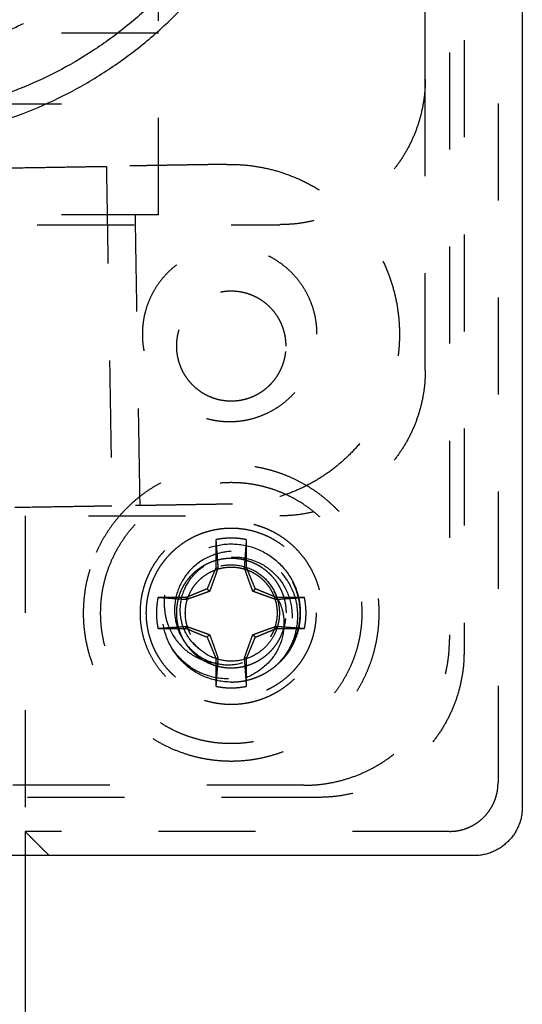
# Model space of a CAD drawing. Header units: millimetres. Extents: x -792 to 4548, y -647 to 5705.
# Tile 46 of 54: x -623 to -613, y 3027 to 3047. Entities that reach past the tile are written whole.
import ezdxf

# ---------------------------------------------------------------- set-up
doc = ezdxf.new("R2010")
doc.units = ezdxf.units.MM
doc.linetypes.add('Hidden', pattern=[4, 2, -2])
doc.layers.add('Make2D$Hidden$Curves', color=7, linetype='Hidden', true_color=0x8c8c8c)
doc.layers.add('Make2D$Visible$Curves', color=7, linetype='Continuous', true_color=0x000000)

msp = doc.modelspace()

# ---------------------------------------------------------------- linework, layer by layer
at = {"layer": 'Make2D$Hidden$Curves', "color": 253, "lineweight": -3, "true_color": 0xa0a0a0}
for points, degree in [([(-613.247, 3213.516), (-613.247, 3122.516), (-613.247, 3031.516)], 2), ([(-613.947, 3210.816), (-613.947, 3122.516), (-613.947, 3034.216)], 2), ([(-614.247, 3210.566), (-614.247, 3122.516), (-614.247, 3034.466)], 2), ([(-614.747, 3046.016), (-614.747, 3056.666), (-614.747, 3067.316)], 2), ([(-620.247, 3043.216), (-620.247, 3048.466), (-620.247, 3053.716)], 2), ([(-620.247, 3046.963), (-626.247, 3046.963), (-632.247, 3046.963)], 2), ([(-614.747, 3040.016), (-614.747, 3043.016), (-614.747, 3046.016)], 2), ([(-632.247, 3045.506), (-626.247, 3045.506), (-620.247, 3045.506)], 2), ([(-618.836, 3044.259), (-620.078, 3044.239), (-621.32, 3044.218)], 2), ([(-621.32, 3044.218), (-621.263, 3040.719), (-621.206, 3037.219)], 2), ([(-620.625, 3037.229), (-620.682, 3040.728), (-620.739, 3044.228)], 2), ([(-620.247, 3043.216), (-626.247, 3043.216), (-632.247, 3043.216)], 2), ([(-634.747, 3043.016), (-626.247, 3043.016), (-617.747, 3043.016)], 2), ([(-618.722, 3037.26), (-619.964, 3037.239), (-621.206, 3037.219)], 2), ([(-633.69, 3037.016), (-625.718, 3037.016), (-617.747, 3037.016)], 2), ([(-622.997, 3037.016), (-622.997, 3033.766), (-622.997, 3030.516)], 2), ([(-619.063, 3036.525), (-619.063, 3036.238), (-619.063, 3035.95)], 2), ([(-618.43, 3035.95), (-618.43, 3036.238), (-618.43, 3036.525)], 2), ([(-619.063, 3035.95), (-619.154, 3035.732), (-619.244, 3035.513)], 2), ([(-619.063, 3035.95), (-619.042, 3035.946), (-619.021, 3035.941)], 2), ([(-618.43, 3035.95), (-618.451, 3035.946), (-618.472, 3035.941)], 2), ([(-618.249, 3035.513), (-618.34, 3035.732), (-618.43, 3035.95)], 2), ([(-619.244, 3035.513), (-619.463, 3035.423), (-619.681, 3035.332)], 2), ([(-619.244, 3035.513), (-619.219, 3035.488), (-619.193, 3035.462)], 2), ([(-618.249, 3035.513), (-618.275, 3035.488), (-618.3, 3035.462)], 2), ([(-617.812, 3035.332), (-618.031, 3035.423), (-618.249, 3035.513)], 2), ([(-617.808, 3035.339), (-617.823, 3035.382), (-617.841, 3035.425), (-617.862, 3035.466)], 3), ([(-617.808, 3035.339), (-617.823, 3035.382), (-617.841, 3035.425), (-617.862, 3035.466)], 3), ([(-617.808, 3035.339), (-617.823, 3035.383), (-617.841, 3035.425), (-617.862, 3035.466)], 3), ([(-617.862, 3035.466), (-617.841, 3035.425), (-617.823, 3035.383), (-617.808, 3035.339)], 3), ([(-617.862, 3035.466), (-617.841, 3035.425), (-617.823, 3035.382), (-617.808, 3035.339)], 3), ([(-619.681, 3035.332), (-619.969, 3035.332), (-620.256, 3035.332)], 2), ([(-619.681, 3035.332), (-619.677, 3035.311), (-619.673, 3035.29)], 2), ([(-617.812, 3035.332), (-617.817, 3035.311), (-617.821, 3035.29)], 2), ([(-617.237, 3035.332), (-617.525, 3035.332), (-617.812, 3035.332)], 2), ([(-620.256, 3034.699), (-619.969, 3034.699), (-619.681, 3034.699)], 2), ([(-619.681, 3034.699), (-619.677, 3034.72), (-619.673, 3034.741)], 2), ([(-619.681, 3034.699), (-619.463, 3034.608), (-619.244, 3034.518)], 2), ([(-618.249, 3034.518), (-618.031, 3034.608), (-617.812, 3034.699)], 2), ([(-617.812, 3034.699), (-617.817, 3034.72), (-617.821, 3034.741)], 2), ([(-617.812, 3034.699), (-617.525, 3034.699), (-617.237, 3034.699)], 2), ([(-619.244, 3034.518), (-619.219, 3034.544), (-619.193, 3034.569)], 2), ([(-619.244, 3034.518), (-619.154, 3034.3), (-619.063, 3034.081)], 2), ([(-618.43, 3034.081), (-618.34, 3034.3), (-618.249, 3034.518)], 2), ([(-618.249, 3034.518), (-618.275, 3034.544), (-618.3, 3034.569)], 2), ([(-619.063, 3034.081), (-619.042, 3034.086), (-619.021, 3034.09)], 2), ([(-619.063, 3034.081), (-619.063, 3033.794), (-619.063, 3033.506)], 2), ([(-618.43, 3034.081), (-618.451, 3034.086), (-618.472, 3034.09)], 2), ([(-618.43, 3033.506), (-618.43, 3033.794), (-618.43, 3034.081)], 2), ([(-617.247, 3031.466), (-626.247, 3031.466), (-635.247, 3031.466)], 2), ([(-616.947, 3031.216), (-619.972, 3031.216), (-622.997, 3031.216)], 2), ([(-622.497, 3030.016), (-622.747, 3030.266), (-622.997, 3030.516)], 2), ([(-622.997, 3030.516), (-622.997, 3030.266), (-622.997, 3030.016)], 2), ([(-614.247, 3030.516), (-618.622, 3030.516), (-622.997, 3030.516)], 2)]:
    msp.add_open_spline(points, degree=degree, dxfattribs=at)
for points, weights, knots in [([(-622.675, 3060.082), (-626.929, 3062.469), (-630.762, 3059.452), (-634.595, 3056.435), (-633.274, 3051.739), (-631.953, 3047.044), (-627.11, 3046.467), (-622.266, 3045.89), (-619.88, 3050.144)], [1, 0.831469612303, 1, 0.831469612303, 1, 0.831469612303, 1, 0.831469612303, 1], [-34.40044, -34.40044, -34.40044, -25.80033, -25.80033, -17.20022, -17.20022, -8.60011, -8.60011, 0, 0, 0]), ([(-633.247, 3053.716), (-633.247, 3060.716), (-626.247, 3060.716), (-619.247, 3060.716), (-619.247, 3053.716), (-619.247, 3046.716), (-626.247, 3046.716), (-633.247, 3046.716), (-633.247, 3053.716)], [1, 0.707106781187, 1, 0.707106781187, 1, 0.707106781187, 1, 0.707106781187, 1], [-43.982297, -43.982297, -43.982297, -32.986723, -32.986723, -21.991149, -21.991149, -10.995574, -10.995574, 0, 0, 0]), ([(-631.319, 3044.056), (-630.496, 3044.069), (-626.32, 3044.137), (-622.143, 3044.205), (-621.32, 3044.218)], [1, 0.773646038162, 1, 0.773646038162, 1], [-13.998906, -13.998906, -13.998906, -6.999453, -6.999453, 0, 0, 0]), ([(-618.836, 3044.259), (-615.336, 3044.316), (-615.279, 3040.816), (-615.222, 3037.317), (-618.722, 3037.26)], [1, 0.707106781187, 1, 0.707106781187, 1], [0, 0, 0, 5.497787, 5.497787, 10.995574, 10.995574, 10.995574]), ([(-616.979, 3040.759), (-616.979, 3038.959), (-618.779, 3038.959), (-620.579, 3038.959), (-620.579, 3040.759), (-620.579, 3042.559), (-618.779, 3042.559), (-616.979, 3042.559), (-616.979, 3040.759)], [1, 0.707106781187, 1, 0.707106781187, 1, 0.707106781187, 1, 0.707106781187, 1], [-11.309734, -11.309734, -11.309734, -8.4823, -8.4823, -5.654867, -5.654867, -2.827433, -2.827433, 0, 0, 0]), ([(-617.616, 3040.516), (-617.616, 3041.489), (-618.579, 3041.633), (-619.541, 3041.778), (-619.827, 3040.848)], [1, 0.757810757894, 1, 0.757810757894, 1], [-4.989344, -4.989344, -4.989344, -3.382407, -3.382407, -1.775471, -1.775471, -1.775471]), ([(-619.079, 3039.435), (-618.534, 3039.268), (-618.075, 3039.607), (-617.616, 3039.945), (-617.616, 3040.516)], [1, 0.892809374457, 1, 0.892809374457, 1], [-2.112541, -2.112541, -2.112541, -1.05627, -1.05627, 0, 0, 0]), ([(-619.643, 3032.1), (-617.695, 3031.502), (-616.396, 3033.072), (-615.098, 3034.643), (-616.052, 3036.443), (-617.006, 3038.244), (-619.034, 3038.052), (-621.063, 3037.86), (-621.662, 3035.912)], [1, 0.831469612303, 1, 0.831469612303, 1, 0.831469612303, 1, 0.831469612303, 1], [-14.372786, -14.372786, -14.372786, -10.77959, -10.77959, -7.186393, -7.186393, -3.593197, -3.593197, 0, 0, 0]), ([(-618.747, 3037.708), (-616.948, 3037.708), (-616.259, 3036.046), (-615.571, 3034.384), (-616.843, 3033.112), (-618.115, 3031.84), (-619.777, 3032.528), (-621.439, 3033.217), (-621.439, 3035.016)], [1, 0.831469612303, 1, 0.831469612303, 1, 0.831469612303, 1, 0.831469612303, 1], [-12.687636, -12.687636, -12.687636, -9.515727, -9.515727, -6.343818, -6.343818, -3.171909, -3.171909, 0, 0, 0]), ([(-621.206, 3037.219), (-622.029, 3037.206), (-626.206, 3037.138), (-630.382, 3037.07), (-631.205, 3037.057)], [1, 0.773646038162, 1, 0.773646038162, 1], [-13.998906, -13.998906, -13.998906, -6.999453, -6.999453, 0, 0, 0]), ([(-619.299, 3033.218), (-618.098, 3032.849), (-617.298, 3033.817), (-616.497, 3034.786), (-617.085, 3035.896), (-617.673, 3037.006), (-618.924, 3036.888), (-620.175, 3036.769), (-620.544, 3035.568)], [1, 0.831469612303, 1, 0.831469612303, 1, 0.831469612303, 1, 0.831469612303, 1], [-8.860705, -8.860705, -8.860705, -6.645529, -6.645529, -4.430352, -4.430352, -2.215176, -2.215176, 0, 0, 0]), ([(-619.541, 3036.575), (-619.041, 3036.83), (-618.487, 3036.746), (-616.997, 3036.522), (-616.997, 3035.016)], [0.880707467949, 0.893677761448, 1, 0.757810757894, 1], [-3.580183, -3.580183, -3.580183, -2.487958, -2.487958, 0, 0, 0]), ([(-618.472, 3035.941), (-618.471, 3035.964), (-618.454, 3036.2), (-618.43, 3036.525)], [2.53102474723, 2.48325357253, 2.07523831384, 1.68801148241], [0, 0, 0, 0.0898621, 0.7596503, 0.7596503, 0.7596503]), ([(-618.747, 3035.962), (-618.115, 3035.962), (-617.873, 3035.378), (-617.631, 3034.794), (-618.078, 3034.347), (-618.525, 3033.9), (-619.109, 3034.142), (-619.693, 3034.383), (-619.693, 3035.016)], [1, 0.831469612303, 1, 0.831469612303, 1, 0.831469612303, 1, 0.831469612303, 1], [0, 0, 0, 1.114657, 1.114657, 2.229313, 2.229313, 3.34397, 3.34397, 4.458627, 4.458627, 4.458627]), ([(-619.673, 3035.29), (-619.695, 3035.292), (-619.931, 3035.309), (-620.256, 3035.332)], [2.53102474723, 2.48325357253, 2.07523831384, 1.68801148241], [0, 0, 0, 0.0898621, 0.7596503, 0.7596503, 0.7596503]), ([(-616.997, 3035.016), (-616.997, 3034.213), (-617.605, 3033.689), (-618.213, 3033.166), (-619.007, 3033.285), (-619.8, 3033.404), (-620.228, 3034.084), (-620.27, 3034.151), (-620.306, 3034.221)], [1, 0.90897590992, 1, 0.90897590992, 1, 0.90897590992, 1, 0.990209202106, 0.98252465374], [-10.995574, -10.995574, -10.995574, -9.49066, -9.49066, -7.985745, -7.985745, -6.48083, -6.48083, -6.318958, -6.318958, -6.318958]), ([(-619.079, 3033.935), (-618.534, 3033.768), (-618.075, 3034.107), (-617.616, 3034.445), (-617.616, 3035.016)], [1, 0.892809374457, 1, 0.892809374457, 1], [-2.112541, -2.112541, -2.112541, -1.05627, -1.05627, 0, 0, 0]), ([(-620.256, 3034.699), (-619.931, 3034.723), (-619.695, 3034.74), (-619.673, 3034.741)], [1.68801148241, 2.07523831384, 2.48325357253, 2.53102474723], [0, 0, 0, 0.6697882, 0.7596503, 0.7596503, 0.7596503]), ([(-617.821, 3034.741), (-617.798, 3034.74), (-617.562, 3034.723), (-617.237, 3034.699)], [2.53102474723, 2.48325357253, 2.07523831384, 1.68801148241], [0, 0, 0, 0.0898621, 0.7596503, 0.7596503, 0.7596503]), ([(-629.497, 3030.516), (-629.497, 3030.516), (-626.247, 3030.516), (-622.997, 3030.516), (-622.997, 3030.516)], [1, 0.707106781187, 1, 0.707106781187, 1], [-10.210176, -10.210176, -10.210176, -5.105088, -5.105088, 0, 0, 0])]:
    msp.add_rational_spline(points, weights, degree=2, knots=knots, dxfattribs=at)
for points, weights in [([(-614.747, 3046.016), (-614.747, 3043.016), (-617.747, 3043.016)], [1, 0.707106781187, 1]), ([(-619.827, 3040.848), (-620.159, 3039.767), (-619.079, 3039.435)], [1, 0.707106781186, 1]), ([(-614.747, 3040.016), (-614.747, 3037.016), (-617.747, 3037.016)], [1, 0.707106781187, 1]), ([(-621.439, 3035.016), (-621.439, 3037.708), (-618.747, 3037.708)], [1, 0.707106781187, 1]), ([(-620.419, 3035.53), (-620.202, 3036.238), (-619.541, 3036.575)], [1, 0.864133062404, 0.880707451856]), ([(-618.747, 3036.558), (-618.907, 3036.558), (-619.063, 3036.525)], [1, 0.994658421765, 1]), ([(-619.063, 3036.525), (-619.037, 3036.165), (-619.021, 3035.941)], [1.68801148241, 2.12719058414, 2.53102474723]), ([(-618.43, 3036.525), (-618.587, 3036.558), (-618.747, 3036.558)], [1, 0.994658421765, 1]), ([(-619.827, 3035.348), (-619.582, 3036.146), (-618.747, 3036.146)], [1, 0.804304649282, 1]), ([(-618.747, 3036.146), (-617.616, 3036.146), (-617.616, 3035.016)], [1, 0.707106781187, 1]), ([(-621.662, 3035.912), (-622.558, 3032.996), (-619.643, 3032.1)], [1, 0.707106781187, 1]), ([(-619.693, 3035.016), (-619.693, 3035.962), (-618.747, 3035.962)], [1, 0.707106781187, 1]), ([(-619.021, 3035.941), (-619.123, 3035.648), (-619.193, 3035.462)], [2.20660152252, 2.66665598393, 2.8585495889]), ([(-618.3, 3035.462), (-618.371, 3035.648), (-618.472, 3035.941)], [2.8585495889, 2.66665598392, 2.20660152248]), ([(-620.544, 3035.568), (-621.096, 3033.771), (-619.299, 3033.218)], [1, 0.707106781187, 1]), ([(-620.306, 3034.221), (-620.628, 3034.853), (-620.419, 3035.53)], [0.853607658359, 0.856372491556, 1]), ([(-619.193, 3035.462), (-619.379, 3035.392), (-619.673, 3035.29)], [2.8585495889, 2.66665598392, 2.20660152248]), ([(-617.821, 3035.29), (-618.115, 3035.392), (-618.3, 3035.462)], [2.20660152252, 2.66665598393, 2.8585495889]), ([(-620.256, 3035.332), (-620.289, 3035.176), (-620.289, 3035.016)], [1, 0.994658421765, 1]), ([(-619.827, 3035.348), (-620.159, 3034.267), (-619.079, 3033.935)], [1, 0.707106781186, 1]), ([(-617.808, 3035.339), (-617.672, 3034.944), (-617.859, 3034.571)], [1, 0.921841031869, 1]), ([(-617.237, 3035.332), (-617.597, 3035.306), (-617.821, 3035.29)], [1.68801148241, 2.12719058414, 2.53102474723]), ([(-617.237, 3034.699), (-617.171, 3035.016), (-617.237, 3035.332)], [1, 0.978690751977, 1]), ([(-620.289, 3035.016), (-620.289, 3034.856), (-620.256, 3034.699)], [1, 0.994658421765, 1]), ([(-617.324, 3035.016), (-617.324, 3034.434), (-617.732, 3034.019)], [1, 0.8551654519, 0.853571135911]), ([(-617.732, 3034.019), (-617.324, 3034.434), (-617.324, 3035.016)], [0.853571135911, 0.8551654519, 1]), ([(-619.673, 3034.741), (-619.379, 3034.64), (-619.193, 3034.569)], [2.20660152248, 2.66665598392, 2.8585495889]), ([(-618.3, 3034.569), (-618.115, 3034.64), (-617.821, 3034.741)], [2.8585495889, 2.66665598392, 2.20660152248]), ([(-619.193, 3034.569), (-619.123, 3034.384), (-619.021, 3034.09)], [2.8585495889, 2.66665598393, 2.20660152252]), ([(-618.472, 3034.09), (-618.371, 3034.384), (-618.3, 3034.569)], [2.20660152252, 2.66665598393, 2.8585495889]), ([(-617.247, 3031.466), (-614.247, 3031.466), (-614.247, 3034.466)], [1, 0.707106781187, 1]), ([(-619.021, 3034.09), (-619.037, 3033.866), (-619.063, 3033.506)], [2.53102474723, 2.12719058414, 1.68801148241]), ([(-618.43, 3033.506), (-618.456, 3033.866), (-618.472, 3034.09)], [1.68801148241, 2.12719058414, 2.53102474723]), ([(-613.947, 3034.216), (-613.947, 3031.216), (-616.947, 3031.216)], [1, 0.707106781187, 1]), ([(-618.747, 3033.593), (-618.15, 3033.593), (-617.732, 3034.019)], [1, 0.922125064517, 1]), ([(-619.063, 3033.506), (-618.747, 3033.439), (-618.43, 3033.506)], [1, 0.978690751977, 1]), ([(-614.247, 3030.516), (-613.247, 3030.516), (-613.247, 3031.516)], [1, 0.707106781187, 1])]:
    msp.add_rational_spline(points, weights, degree=2, dxfattribs=at)
for points, knots in [([(-618.747, 3033.593), (-618.934, 3033.593), (-619.119, 3033.63), (-619.458, 3033.771), (-619.611, 3033.871), (-619.873, 3034.127), (-619.979, 3034.281), (-620.127, 3034.625), (-620.167, 3034.811), (-620.171, 3035.18), (-620.139, 3035.36), (-620.006, 3035.703), (-619.904, 3035.863), (-619.646, 3036.133), (-619.493, 3036.241), (-619.156, 3036.39), (-618.976, 3036.431), (-618.778, 3036.438), (-618.762, 3036.438), (-618.747, 3036.438)], [-9.015661, -9.015661, -9.015661, -9.015661, -8.450874, -8.450874, -7.904842, -7.904842, -7.344593, -7.344593, -6.774719, -6.774719, -6.229402, -6.229402, -5.66344, -5.66344, -5.103498, -5.103498, -4.551917, -4.551917, -4.505123, -4.505123, -4.505123, -4.505123]), ([(-618.747, 3036.285), (-618.864, 3036.279), (-618.98, 3036.256), (-619.212, 3036.176), (-619.363, 3036.104), (-619.626, 3035.874), (-619.723, 3035.747), (-619.859, 3035.469), (-619.899, 3035.323), (-619.916, 3035.121), (-619.916, 3035.068), (-619.914, 3035.016)], [3.188681, 3.188681, 3.188681, 3.188681, 3.655673, 3.655673, 4.158699, 4.158699, 4.578159, 4.578159, 4.974726, 4.974726, 5.112269, 5.112269, 5.112269, 5.112269]), ([(-618.747, 3036.438), (-618.572, 3036.438), (-618.4, 3036.406), (-618.067, 3036.278), (-617.912, 3036.182), (-617.644, 3035.933), (-617.534, 3035.782), (-617.377, 3035.443), (-617.332, 3035.257), (-617.319, 3034.889), (-617.346, 3034.709), (-617.469, 3034.362), (-617.566, 3034.2), (-617.705, 3034.047), (-617.718, 3034.033), (-617.732, 3034.019)], [-4.505123, -4.505123, -4.505123, -4.505123, -3.97861, -3.97861, -3.431998, -3.431998, -2.873969, -2.873969, -2.304789, -2.304789, -1.76103, -1.76103, -1.197138, -1.197138, -1.138949, -1.138949, -1.138949, -1.138949]), ([(-617.732, 3034.019), (-617.649, 3034.112), (-617.578, 3034.216), (-617.467, 3034.438), (-617.427, 3034.555), (-617.372, 3034.824), (-617.36, 3035.007), (-617.413, 3035.291), (-617.437, 3035.374), (-617.533, 3035.614), (-617.629, 3035.762), (-617.885, 3036.027), (-618.027, 3036.112), (-618.283, 3036.235), (-618.447, 3036.277), (-618.658, 3036.287), (-618.703, 3036.287), (-618.747, 3036.285)], [0, 0, 0, 0, 0.397826, 0.397826, 0.791816, 0.791816, 1.273836, 1.273836, 1.476649, 1.476649, 1.888062, 1.888062, 2.350066, 2.350066, 3.01333, 3.01333, 3.188681, 3.188681, 3.188681, 3.188681]), ([(-618.747, 3036.166), (-618.743, 3036.167), (-618.74, 3036.167), (-618.596, 3036.174), (-618.454, 3036.155), (-618.13, 3036.048), (-617.995, 3035.95), (-617.794, 3035.776), (-617.697, 3035.652), (-617.553, 3035.37), (-617.509, 3035.214), (-617.486, 3034.917), (-617.496, 3034.764), (-617.587, 3034.442), (-617.664, 3034.292), (-617.819, 3034.096), (-617.876, 3034.036), (-618.087, 3033.854), (-618.246, 3033.776), (-618.547, 3033.674), (-618.72, 3033.651), (-619.071, 3033.672), (-619.246, 3033.717), (-619.481, 3033.831), (-619.602, 3033.898), (-619.823, 3034.096), (-619.904, 3034.189), (-619.971, 3034.292)], [0, 0, 0, 0, 0.006242, 0.006242, 0.277797, 0.277797, 0.65968, 0.65968, 1.204276, 1.204276, 1.766158, 1.766158, 2.243487, 2.243487, 2.719932, 2.719932, 2.954761, 2.954761, 3.514688, 3.514688, 4.185216, 4.185216, 4.877533, 4.877533, 5.195533, 5.195533, 5.421535, 5.421535, 5.421535, 5.421535]), ([(-619.403, 3034.271), (-619.492, 3034.339), (-619.568, 3034.422), (-619.693, 3034.611), (-619.74, 3034.717), (-619.788, 3034.912), (-619.794, 3034.982), (-619.802, 3035.172), (-619.78, 3035.315), (-619.684, 3035.577), (-619.613, 3035.694), (-619.398, 3035.936), (-619.264, 3036.013), (-619.04, 3036.12), (-618.895, 3036.158), (-618.747, 3036.166)], [0, 0, 0, 0, 0.17446, 0.17446, 0.353336, 0.353336, 0.487031, 0.487031, 0.896287, 0.896287, 1.284462, 1.284462, 1.82045, 1.82045, 2.618454, 2.618454, 2.618454, 2.618454]), ([(-617.859, 3034.571), (-617.89, 3034.51), (-617.927, 3034.452), (-618.011, 3034.346), (-618.058, 3034.297), (-618.207, 3034.173), (-618.319, 3034.111), (-618.563, 3034.031), (-618.693, 3034.016), (-618.953, 3034.036), (-619.081, 3034.072), (-619.311, 3034.189), (-619.412, 3034.268), (-619.581, 3034.462), (-619.646, 3034.576), (-619.73, 3034.825), (-619.746, 3034.956), (-619.728, 3035.214), (-619.694, 3035.339), (-619.58, 3035.572), (-619.498, 3035.678), (-619.302, 3035.849), (-619.191, 3035.913), (-618.966, 3035.99), (-618.857, 3036.008), (-618.747, 3036.008)], [-4.263461, -4.263461, -4.263461, -4.263461, -4.056575, -4.056575, -3.852847, -3.852847, -3.46847, -3.46847, -3.07718, -3.07718, -2.677696, -2.677696, -2.29637, -2.29637, -1.901321, -1.901321, -1.504811, -1.504811, -1.119152, -1.119152, -0.718477, -0.718477, -0.333309, -0.333309, 0, 0, 0, 0]), ([(-618.747, 3036.008), (-618.728, 3036.008), (-618.709, 3036.008), (-618.558, 3035.999), (-618.429, 3035.966), (-618.197, 3035.852), (-618.096, 3035.776), (-617.923, 3035.585), (-617.855, 3035.472), (-617.81, 3035.346), (-617.809, 3035.342), (-617.808, 3035.339)], [-6.309293, -6.309293, -6.309293, -6.309293, -6.252223, -6.252223, -5.852925, -5.852925, -5.471861, -5.471861, -5.077603, -5.077603, -5.066578, -5.066578, -5.066578, -5.066578]), ([(-617.808, 3035.339), (-617.809, 3035.342), (-617.81, 3035.346), (-617.826, 3035.389), (-617.843, 3035.429), (-617.862, 3035.466)], [-1.2427091, -1.2427091, -1.2427091, -1.2427091, -1.2315784, -1.2315784, -1.1028253, -1.1028253, -1.1028253, -1.1028253]), ([(-617.808, 3035.339), (-617.813, 3035.353), (-617.818, 3035.368), (-617.835, 3035.411), (-617.848, 3035.439), (-617.862, 3035.466)], [-1.2402101, -1.2402101, -1.2402101, -1.2402101, -1.1938857, -1.1938857, -1.1006339, -1.1006339, -1.1006339, -1.1006339]), ([(-617.862, 3035.466), (-617.862, 3035.466), (-617.862, 3035.466), (-617.841, 3035.425), (-617.823, 3035.382), (-617.808, 3035.339)], [-5.2053855, -5.2053855, -5.2053855, -5.2053855, -5.2050279, -5.2050279, -5.0652897, -5.0652897, -5.0652897, -5.0652897]), ([(-617.862, 3035.466), (-617.851, 3035.445), (-617.841, 3035.423), (-617.823, 3035.381), (-617.815, 3035.36), (-617.808, 3035.339)], [-5.2020238, -5.2020238, -5.2020238, -5.2020238, -5.1293007, -5.1293007, -5.0615773, -5.0615773, -5.0615773, -5.0615773]), ([(-617.862, 3035.466), (-617.848, 3035.439), (-617.835, 3035.411), (-617.818, 3035.368), (-617.813, 3035.353), (-617.808, 3035.339)], [-5.2090009, -5.2090009, -5.2090009, -5.2090009, -5.1156577, -5.1156577, -5.0694239, -5.0694239, -5.0694239, -5.0694239]), ([(-617.479, 3035.661), (-617.451, 3035.606), (-617.426, 3035.548), (-617.345, 3035.318), (-617.318, 3035.138), (-617.333, 3034.77), (-617.378, 3034.584), (-617.526, 3034.267), (-617.619, 3034.134), (-617.732, 3034.019)], [-2.930975, -2.930975, -2.930975, -2.930975, -2.741313, -2.741313, -2.19726, -2.19726, -1.627697, -1.627697, -1.140729, -1.140729, -1.140729, -1.140729]), ([(-617.479, 3035.661), (-617.44, 3035.584), (-617.407, 3035.502), (-617.331, 3035.245), (-617.314, 3035.064), (-617.348, 3034.697), (-617.402, 3034.514), (-617.555, 3034.227), (-617.636, 3034.116), (-617.732, 3034.019)], [-2.927506, -2.927506, -2.927506, -2.927506, -2.663704, -2.663704, -2.120276, -2.120276, -1.551219, -1.551219, -1.139108, -1.139108, -1.139108, -1.139108]), ([(-617.479, 3035.661), (-617.43, 3035.564), (-617.391, 3035.46), (-617.322, 3035.177), (-617.313, 3034.995), (-617.365, 3034.627), (-617.429, 3034.446), (-617.585, 3034.187), (-617.654, 3034.099), (-617.732, 3034.019)], [-2.932034, -2.932034, -2.932034, -2.932034, -2.599222, -2.599222, -2.053166, -2.053166, -1.478556, -1.478556, -1.14064, -1.14064, -1.14064, -1.14064]), ([(-617.479, 3035.661), (-617.419, 3035.542), (-617.375, 3035.415), (-617.315, 3035.104), (-617.316, 3034.92), (-617.388, 3034.555), (-617.461, 3034.379), (-617.615, 3034.149), (-617.671, 3034.081), (-617.732, 3034.019)], [-2.929068, -2.929068, -2.929068, -2.929068, -2.523802, -2.523802, -1.974446, -1.974446, -1.403374, -1.403374, -1.139265, -1.139265, -1.139265, -1.139265]), ([(-617.479, 3035.661), (-617.408, 3035.521), (-617.36, 3035.368), (-617.313, 3035.029), (-617.323, 3034.844), (-617.415, 3034.483), (-617.497, 3034.311), (-617.648, 3034.111), (-617.688, 3034.063), (-617.732, 3034.019)], [-2.931201, -2.931201, -2.931201, -2.931201, -2.452434, -2.452434, -1.896688, -1.896688, -1.32821, -1.32821, -1.139747, -1.139747, -1.139747, -1.139747]), ([(-617.479, 3035.661), (-617.397, 3035.5), (-617.346, 3035.323), (-617.314, 3034.963), (-617.332, 3034.782), (-617.437, 3034.43), (-617.525, 3034.264), (-617.67, 3034.085), (-617.7, 3034.051), (-617.732, 3034.019)], [-2.930171, -2.930171, -2.930171, -2.930171, -2.381788, -2.381788, -1.837932, -1.837932, -1.276451, -1.276451, -1.140668, -1.140668, -1.140668, -1.140668]), ([(-617.732, 3034.019), (-617.722, 3034.029), (-617.712, 3034.04), (-617.575, 3034.188), (-617.476, 3034.349), (-617.349, 3034.695), (-617.32, 3034.874), (-617.33, 3035.243), (-617.373, 3035.429), (-617.46, 3035.621), (-617.469, 3035.642), (-617.479, 3035.661)], [-7.877296, -7.877296, -7.877296, -7.877296, -7.834004, -7.834004, -7.269674, -7.269674, -6.72572, -6.72572, -6.156624, -6.156624, -6.089288, -6.089288, -6.089288, -6.089288]), ([(-617.732, 3034.019), (-617.704, 3034.048), (-617.677, 3034.078), (-617.532, 3034.253), (-617.443, 3034.418), (-617.334, 3034.769), (-617.314, 3034.949), (-617.344, 3035.315), (-617.395, 3035.496), (-617.479, 3035.661)], [-7.874364, -7.874364, -7.874364, -7.874364, -7.752463, -7.752463, -7.190545, -7.190545, -6.646854, -6.646854, -6.085099, -6.085099, -6.085099, -6.085099]), ([(-617.732, 3034.019), (-617.687, 3034.065), (-617.645, 3034.113), (-617.496, 3034.313), (-617.415, 3034.482), (-617.324, 3034.837), (-617.313, 3035.019), (-617.357, 3035.36), (-617.406, 3035.517), (-617.479, 3035.661)], [-7.874433, -7.874433, -7.874433, -7.874433, -7.680772, -7.680772, -7.120924, -7.120924, -6.575473, -6.575473, -6.083323, -6.083323, -6.083323, -6.083323]), ([(-617.732, 3034.019), (-617.67, 3034.082), (-617.613, 3034.152), (-617.461, 3034.379), (-617.39, 3034.551), (-617.317, 3034.91), (-617.315, 3035.094), (-617.373, 3035.408), (-617.417, 3035.539), (-617.479, 3035.661)], [-7.874561, -7.874561, -7.874561, -7.874561, -7.605632, -7.605632, -7.049049, -7.049049, -6.500844, -6.500844, -6.085002, -6.085002, -6.085002, -6.085002]), ([(-617.732, 3034.019), (-617.658, 3034.094), (-617.593, 3034.177), (-617.438, 3034.428), (-617.371, 3034.607), (-617.313, 3034.974), (-617.32, 3035.157), (-617.386, 3035.448), (-617.426, 3035.558), (-617.479, 3035.661)], [-7.873588, -7.873588, -7.873588, -7.873588, -7.555988, -7.555988, -6.982328, -6.982328, -6.435527, -6.435527, -6.082532, -6.082532, -6.082532, -6.082532]), ([(-617.732, 3034.019), (-617.641, 3034.112), (-617.563, 3034.217), (-617.409, 3034.497), (-617.352, 3034.679), (-617.313, 3035.046), (-617.329, 3035.227), (-617.403, 3035.491), (-617.437, 3035.578), (-617.479, 3035.661)], [-7.874817, -7.874817, -7.874817, -7.874817, -7.481375, -7.481375, -6.912291, -6.912291, -6.368565, -6.368565, -6.086397, -6.086397, -6.086397, -6.086397]), ([(-617.732, 3034.019), (-617.624, 3034.129), (-617.534, 3034.256), (-617.384, 3034.565), (-617.337, 3034.749), (-617.317, 3035.118), (-617.341, 3035.298), (-617.421, 3035.535), (-617.448, 3035.6), (-617.479, 3035.661)], [-7.874439, -7.874439, -7.874439, -7.874439, -7.408112, -7.408112, -6.838687, -6.838687, -6.295004, -6.295004, -6.084703, -6.084703, -6.084703, -6.084703]), ([(-620.121, 3035.382), (-620.132, 3035.276), (-620.131, 3035.168), (-620.109, 3034.981), (-620.089, 3034.874), (-619.983, 3034.599), (-619.894, 3034.459), (-619.669, 3034.227), (-619.538, 3034.136), (-619.302, 3034.031), (-619.231, 3034.013), (-619.109, 3033.985), (-619.017, 3033.977), (-618.841, 3033.985), (-618.758, 3034), (-618.678, 3034.025)], [-2.38793, -2.38793, -2.38793, -2.38793, -2.067281, -2.067281, -1.823822, -1.823822, -1.512345, -1.512345, -1.213157, -1.213157, -1.024325, -1.024325, -0.489325, -0.489325, 0, 0, 0, 0]), ([(-617.808, 3035.339), (-617.761, 3035.265), (-617.725, 3035.184), (-617.669, 3034.989), (-617.661, 3034.885), (-617.657, 3034.662), (-617.684, 3034.512), (-617.792, 3034.238), (-617.868, 3034.115), (-618.087, 3033.876), (-618.223, 3033.789), (-618.459, 3033.665), (-618.6, 3033.618), (-618.747, 3033.593)], [0, 0, 0, 0, 0.159493, 0.159493, 0.367955, 0.367955, 0.803784, 0.803784, 1.216967, 1.216967, 1.734424, 1.734424, 2.386994, 2.386994, 2.386994, 2.386994]), ([(-619.914, 3035.016), (-619.913, 3034.994), (-619.911, 3034.973), (-619.894, 3034.815), (-619.855, 3034.683), (-619.727, 3034.43), (-619.636, 3034.314), (-619.449, 3034.152), (-619.323, 3034.06), (-619.023, 3033.961), (-618.892, 3033.943), (-618.621, 3033.957), (-618.484, 3033.992), (-618.261, 3034.098), (-618.149, 3034.168), (-617.968, 3034.365), (-617.904, 3034.463), (-617.859, 3034.571)], [0, 0, 0, 0, 0.095103, 0.095103, 0.704202, 0.704202, 1.354832, 1.354832, 1.803561, 1.803561, 2.120725, 2.120725, 2.460497, 2.460497, 2.719663, 2.719663, 2.92019, 2.92019, 2.92019, 2.92019])]:
    msp.add_open_spline(points, degree=3, knots=knots, dxfattribs=at)
at = {"layer": 'Make2D$Visible$Curves', "color": 253, "lineweight": -3, "true_color": 0xa0a0a0}
for points in [[(-612.747, 3214.016), (-612.747, 3122.516), (-612.747, 3031.016)], [(-613.747, 3030.016), (-626.247, 3030.016), (-638.747, 3030.016)], [(-622.997, 3030.016), (-622.997, 2464.761), (-622.997, 1899.506)]]:
    msp.add_open_spline(points, degree=2, dxfattribs=at)
for points, weights, knots in [([(-617.247, 3053.716), (-617.247, 3044.716), (-626.247, 3044.716), (-635.247, 3044.716), (-635.247, 3053.716), (-635.247, 3062.716), (-626.247, 3062.716), (-617.247, 3062.716), (-617.247, 3053.716)], [1, 0.707106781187, 1, 0.707106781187, 1, 0.707106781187, 1, 0.707106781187, 1], [-56.548668, -56.548668, -56.548668, -42.411501, -42.411501, -28.274334, -28.274334, -14.137167, -14.137167, 0, 0, 0]), ([(-617.747, 3053.716), (-617.747, 3045.216), (-626.247, 3045.216), (-634.747, 3045.216), (-634.747, 3053.716)], [1, 0.707106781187, 1, 0.707106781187, 1], [-3.141593, -3.141593, -3.141593, -1.570796, -1.570796, 0, 0, 0])]:
    msp.add_rational_spline(points, weights, degree=2, knots=knots, dxfattribs=at)
msp.add_rational_spline([(-612.747, 3031.016), (-612.747, 3030.016), (-613.747, 3030.016)], [1, 0.707106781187, 1], degree=2, dxfattribs=at)

doc.saveas('drawing.dxf')
